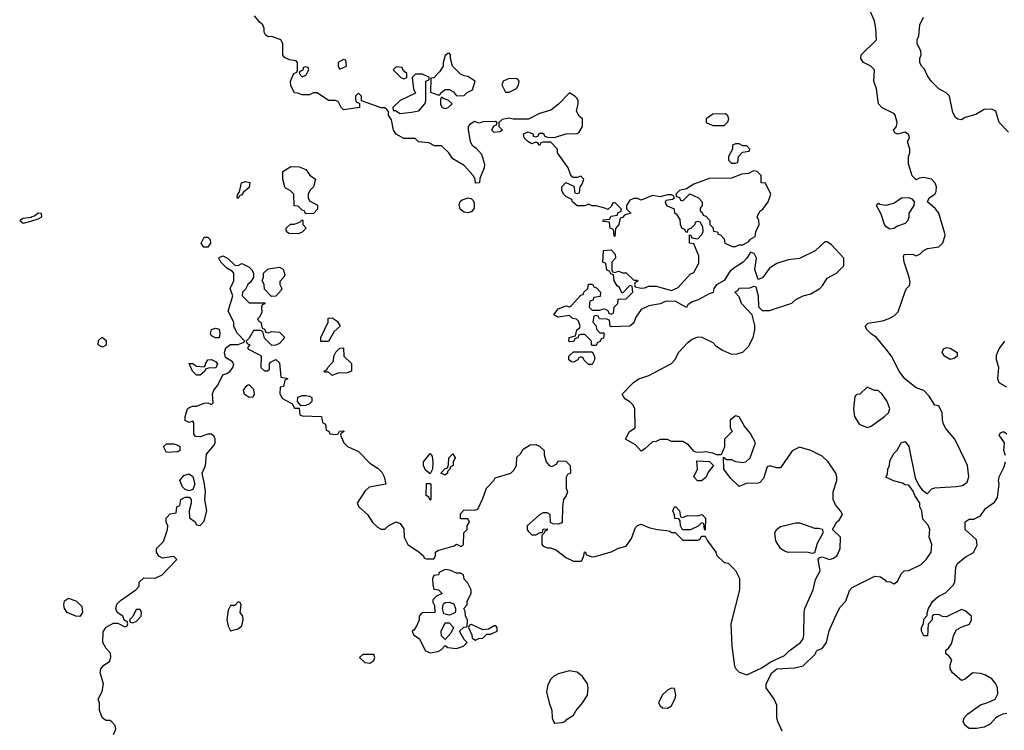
# Model space of a CAD drawing. Header units: inches. Extents: x 2380249 to 2585472, y 382747 to 546448.
# Tile 145 of 256: x 2438731 to 2443957, y 491044 to 494817. Entities that reach past the tile are written whole.
import ezdxf

# ---------------------------------------------------------------- set-up
doc = ezdxf.new("R2010")
doc.units = ezdxf.units.IN
doc.header["$MEASUREMENT"] = 0
doc.layers.add('C4439', color=7, linetype='Continuous')
doc.layers.add('C4449', color=7, linetype='Continuous')

msp = doc.modelspace()

# ---------------------------------------------------------------- linework, layer by layer
at = {"layer": 'C4439', "color": 4, "elevation": 72}
for points in [[(2440000, 494809.3), (2439977.5, 494837.5)], [(2439230, 491022), (2439242, 491050), (2439238, 491070), (2439218, 491090), (2439210, 491095.3), (2439190, 491095.3), (2439170, 491108), (2439155.3, 491150), (2439155.3, 491190), (2439148, 491210), (2439169.1, 491250.9), (2439175.3, 491290), (2439158, 491350), (2439162, 491370), (2439178, 491390), (2439208, 491410), (2439215.3, 491430), (2439214, 491454), (2439190, 491478), (2439173.2, 491510), (2439174, 491566), (2439190, 491591.3), (2439230, 491612), (2439252, 491612), (2439290, 491594), (2439302, 491598), (2439306, 491610), (2439302, 491622), (2439287.3, 491627.3), (2439278, 491650), (2439248, 491670), (2439242, 491690), (2439247.2, 491712.8), (2439267.2, 491732.8), (2439348, 491790), (2439366, 491810), (2439366, 491830), (2439390, 491854), (2439450, 491852), (2439488, 491870), (2439566, 491950), (2439550, 491966), (2439490, 491958), (2439469.1, 491969.1), (2439458, 491990), (2439458, 492010), (2439494, 492046), (2439515.3, 492110), (2439518, 492130), (2439508.9, 492148.9), (2439508.7, 492170), (2439530, 492194), (2439562, 492198), (2439566, 492230), (2439582, 492238), (2439586, 492270), (2439610, 492282), (2439630, 492282), (2439642, 492270), (2439642, 492250), (2439631.3, 492210), (2439632.7, 492172.7), (2439662, 492150), (2439670, 492134), (2439690, 492132), (2439710, 492154), (2439724, 492210), (2439714, 492270), (2439717.2, 492310), (2439712.7, 492350), (2439699, 492410), (2439717.2, 492450), (2439722, 492510), (2439763.1, 492556.9), (2439768.7, 492570), (2439768.7, 492590), (2439763.1, 492603.1), (2439750, 492615.3), (2439730, 492615.3), (2439690, 492602), (2439664, 492604), (2439655.3, 492615.3), (2439656.4, 492676.4), (2439650, 492686), (2439630, 492678), (2439610, 492688), (2439609, 492710), (2439622, 492750), (2439630, 492758), (2439650, 492764.7), (2439670, 492764.7), (2439710, 492781), (2439730, 492782), (2439750, 492774), (2439758, 492782), (2439755.3, 492830), (2439762, 492850), (2439783.1, 492876.9), (2439808.7, 492931.3), (2439830, 492938), (2439848, 492950), (2439862, 492970), (2439868, 492990), (2439860.4, 493000.4), (2439824, 493024), (2439819, 493050), (2439824.7, 493075.3), (2439850, 493092), (2439890, 493092), (2439918, 493102), (2439926, 493110), (2439888, 493150), (2439868.4, 493188.4), (2439868, 493210), (2439838, 493270), (2439862, 493350), (2439849, 493390), (2439868.7, 493430), (2439868, 493470), (2439860.4, 493480.4), (2439830, 493498), (2439798, 493530), (2439788, 493550), (2439790, 493554), (2439810, 493562), (2439834, 493550), (2439872.7, 493512.7), (2439890, 493512), (2439910, 493522), (2439950, 493502), (2439962, 493490), (2439972, 493470), (2439971.6, 493448.4), (2439956.9, 493423.1), (2439942, 493410), (2439930, 493386), (2439914, 493370), (2439912, 493350), (2439950, 493314), (2440000, 493313.2)], [(2440000, 493234), (2439994, 493230), (2439998, 493218), (2440000, 493216.9)], [(2440000, 493167.3), (2439972.7, 493167.3), (2439950, 493126), (2439934, 493110), (2439938, 493098), (2439952, 493090), (2439942, 493078), (2439942, 493070), (2440000, 493039.4)]]:
    msp.add_lwpolyline(points, dxfattribs=at)
at = {"layer": 'C4439', "color": 4}
for points, elevation in [([(2439890, 493868), (2439886, 493870), (2439887.3, 493887.3), (2439898, 493902), (2439908.7, 493950), (2439930, 493958), (2439952.7, 493952.7), (2439950, 493926), (2439919.6, 493900.4), (2439910, 493886), (2439898, 493882)], 72), ([(2438830, 493788.7), (2438810, 493774), (2438794, 493770), (2438794, 493766), (2438750, 493761.2), (2438731.3, 493750), (2438750, 493736), (2438790, 493747.3), (2438830, 493758.8), (2438848.7, 493770), (2438847.3, 493787.3)], 76), ([(2439730, 493608.7), (2439709.1, 493609.1), (2439695.3, 493630), (2439710, 493662), (2439730, 493662), (2439742, 493650), (2439744.7, 493630)], 72), ([(2439770, 493128), (2439750, 493138), (2439744, 493150), (2439750, 493172), (2439770, 493178), (2439790, 493174), (2439794, 493150), (2439790, 493128)], 72), ([(2439170, 493078), (2439148, 493090), (2439150, 493114), (2439168.4, 493131.6), (2439190, 493114), (2439190, 493088)], 72), ([(2439690, 492928.7), (2439669.3, 492929.3), (2439648, 492950), (2439630, 492992), (2439650, 492992), (2439670, 492978), (2439710, 492974), (2439718, 492982), (2439718, 492990), (2439730, 493011.3), (2439750, 493012), (2439770, 493002), (2439782, 492990), (2439771.6, 492968.4), (2439732.7, 492967.3), (2439718, 492962), (2439714, 492950)], 72), ([(2439950, 492878), (2439943.6, 492876.4), (2439930, 492868), (2439918, 492850), (2439922, 492830), (2439950, 492812), (2439970, 492814), (2439978, 492830), (2439974, 492854)], 72), ([(2439510, 492518), (2439495.3, 492550), (2439510, 492564.7), (2439550, 492564.7), (2439570, 492558), (2439582, 492550), (2439582, 492530), (2439570, 492522)], 72), ([(2439630, 492315.3), (2439610, 492322), (2439596, 492336), (2439582, 492370), (2439602.7, 492397.3), (2439630, 492406), (2439650.8, 492390.8), (2439660.7, 492350), (2439650, 492322)], 72), ([(2439050, 491649), (2439030, 491649.2), (2438984, 491670), (2438969.2, 491690), (2438965.2, 491710), (2438970, 491732), (2438990, 491744.7), (2439032, 491730), (2439062, 491702), (2439064.7, 491670)], 72), ([(2439370, 491686), (2439350, 491686), (2439332, 491648), (2439314, 491630), (2439318, 491618), (2439330, 491614), (2439350, 491622), (2439375.3, 491650), (2439378, 491670)], 72), ([(2439890, 491726), (2439872.7, 491707.3), (2439850, 491706), (2439838, 491682), (2439830.7, 491630), (2439837.3, 491597.3), (2439850, 491572), (2439890, 491582.8), (2439910, 491598), (2439917.2, 491630), (2439915.3, 491650), (2439902, 491670), (2439906, 491710), (2439902, 491722)], 72)]:
    msp.add_lwpolyline(points, close=True, dxfattribs=dict(at, elevation=elevation))
at = {"layer": 'C4449', "color": 4}
for points, elevation in [([(2442778.9, 491038.9), (2442754.5, 491090), (2442749.6, 491110), (2442750, 491178), (2442736, 491210), (2442692.7, 491270), (2442692.3, 491290), (2442723.5, 491350), (2442749.6, 491370), (2442843.7, 491376.3), (2442890, 491386.8), (2442955.3, 491450), (2442958, 491462), (2442966, 491470), (2442990, 491478.8), (2443013.6, 491510), (2443027.6, 491572.4), (2443058, 491642), (2443084.7, 491695.3), (2443115.3, 491730), (2443134.6, 491785.4), (2443150, 491802), (2443270, 491862), (2443299.6, 491859.6), (2443323.6, 491843.6), (2443330, 491834), (2443351.6, 491831.6), (2443370, 491822), (2443390, 491834), (2443410, 491874), (2443426, 491890), (2443450, 491892), (2443515.5, 491924.5), (2443542, 491950), (2443568.7, 491990), (2443572, 492030), (2443558.4, 492070), (2443561.2, 492110), (2443552.5, 492132.5), (2443524.1, 492164.1), (2443519, 492210), (2443509.2, 492230), (2443508.7, 492250), (2443482, 492290), (2443473.2, 492313.2), (2443450, 492346), (2443430, 492348), (2443416.4, 492356.4), (2443368.9, 492368.9), (2443328.4, 492388.4), (2443336.4, 492403.6), (2443338, 492430), (2443348, 492450), (2443350, 492474), (2443370, 492514), (2443388.4, 492531.6), (2443409.3, 492570.7), (2443430, 492578), (2443450.5, 492550.5), (2443484, 492384), (2443504, 492344), (2443521, 492321), (2443543.6, 492303.6), (2443550, 492302), (2443573.2, 492326.8), (2443589.1, 492330.9), (2443702, 492338), (2443735.5, 492344.5), (2443759.3, 492360.7), (2443769.2, 492390), (2443761.2, 492450), (2443753.2, 492470), (2443694, 492590), (2443646.3, 492646.3), (2443634, 492670), (2443628.4, 492691.6), (2443628, 492730), (2443610, 492766), (2443588, 492770), (2443558, 492818), (2443530, 492848.7), (2443490, 492862), (2443429, 492910), (2443399, 492950), (2443359, 493030), (2443329, 493070), (2443279, 493130), (2443249.5, 493149.5), (2443228.7, 493170), (2443218, 493190), (2443235.3, 493204.7), (2443310, 493218), (2443346, 493230), (2443374.6, 493245.4), (2443393.6, 493266.4), (2443430, 493374), (2443438, 493390), (2443454, 493406), (2443457.2, 493422.8), (2443452.7, 493450), (2443425.2, 493530), (2443422, 493558), (2443426, 493570), (2443471, 493571), (2443490, 493562), (2443508.4, 493571.6), (2443526, 493590), (2443550, 493602), (2443610, 493611.3), (2443630, 493632), (2443642.7, 493670), (2443642, 493682), (2443609.2, 493790), (2443592.1, 493812.1), (2443548.7, 493850), (2443558, 493870), (2443588.7, 493890), (2443595.5, 493904.5), (2443597.2, 493930), (2443590, 493948), (2443570, 493969), (2443530, 493979), (2443504.7, 493975.3), (2443490, 493966), (2443468.4, 493988.4), (2443448.4, 494051.6), (2443448.4, 494088.4), (2443455.3, 494110), (2443455.3, 494130), (2443444, 494170), (2443454, 494190), (2443450, 494206), (2443430, 494219), (2443390, 494209), (2443375.3, 494215.3), (2443369.2, 494230), (2443384, 494250), (2443388.7, 494270), (2443378, 494310), (2443370, 494318), (2443309, 494349), (2443289, 494369), (2443279, 494450), (2443264, 494490), (2443268, 494550), (2443248.9, 494568.9), (2443210, 494589), (2443195.3, 494610), (2443198, 494630), (2443278, 494710), (2443275.3, 494770), (2443268, 494810), (2443242, 494870)], 68), ([(2443978.9, 494218.9), (2443929.2, 494270), (2443911.6, 494331.6), (2443890, 494340.9), (2443850, 494339.3), (2443806, 494314), (2443750, 494298), (2443730, 494284), (2443710, 494288.7), (2443697.2, 494297.2), (2443683.1, 494323.1), (2443666, 494410), (2443648.4, 494428.4), (2443608.9, 494448.9), (2443570, 494488), (2443550, 494518), (2443534, 494554), (2443518, 494570), (2443508.7, 494590), (2443508.7, 494610), (2443515.3, 494630), (2443514, 494650), (2443494, 494690), (2443494, 494710), (2443504, 494730), (2443509.2, 494790), (2443528.7, 494830)], 64), ([(2440000, 493039.4), (2440012.7, 493032.7), (2440012, 492970), (2440030, 492952), (2440047.3, 492952.7), (2440058, 492962), (2440058, 492990), (2440062, 492998), (2440090, 493012), (2440110, 492994), (2440118, 492918), (2440150, 492914), (2440154, 492910), (2440138, 492902), (2440131.1, 492868.9), (2440114, 492866), (2440112, 492830), (2440125.4, 492805.4), (2440178, 492778), (2440190, 492754), (2440214, 492754), (2440218, 492718), (2440230, 492714), (2440334, 492710), (2440338, 492678), (2440354, 492670), (2440358, 492638), (2440372.7, 492632.7), (2440378, 492618), (2440410, 492614), (2440422, 492618), (2440428.4, 492631.6), (2440450, 492634), (2440454, 492630), (2440438, 492622), (2440434, 492610), (2440452, 492570), (2440471.1, 492551.1), (2440530, 492524.7), (2440590, 492462), (2440633.7, 492433.7), (2440653.7, 492413.7), (2440666, 492390), (2440674, 492350), (2440586, 492334), (2440565.4, 492314.6), (2440522, 492250), (2440532, 492230), (2440578, 492190), (2440605.4, 492145.4), (2440630, 492122), (2440650, 492112), (2440670, 492112), (2440690, 492132), (2440730, 492151.3), (2440750, 492142), (2440770, 492114), (2440772, 492070), (2440791.1, 492031.1), (2440852, 491990), (2440874, 491970), (2440878, 491958), (2440890, 491954), (2440930, 491954), (2440938, 491970), (2440938, 491990), (2440950, 491998), (2441036.4, 492023.6), (2441050, 492032), (2441070, 492022), (2441078, 492022), (2441086, 492030), (2441088.4, 492091.6), (2441106, 492110), (2441106, 492130), (2441118, 492150), (2441110, 492166), (2441070, 492166), (2441070, 492194), (2441090, 492214), (2441147.3, 492212.7), (2441162, 492218), (2441190, 492274), (2441208.7, 492330), (2441248, 492370), (2441255.3, 492384.7), (2441338, 492410), (2441354.6, 492425.4), (2441368, 492450), (2441370, 492494), (2441388.4, 492511.6), (2441403.1, 492536.9), (2441440.4, 492559.6), (2441470, 492562), (2441490, 492552), (2441514, 492530), (2441514, 492506), (2441524.7, 492470), (2441542, 492450), (2441555.3, 492444.7), (2441582, 492458), (2441590, 492474), (2441630, 492472), (2441652, 492450), (2441654, 492410), (2441638, 492402), (2441632, 492388), (2441631.3, 492330), (2441638, 492310), (2441632, 492290), (2441618, 492270), (2441611.3, 492230), (2441610, 492146), (2441590, 492138), (2441560.4, 492140.4), (2441548, 492148), (2441546, 492190), (2441530, 492198), (2441510, 492199), (2441490, 492188.7), (2441424.7, 492130), (2441424.7, 492110), (2441430, 492102), (2441450, 492082), (2441470, 492082), (2441494, 492094), (2441506, 492094), (2441510, 492112), (2441530, 492114), (2441530, 492106), (2441518, 492102), (2441514, 492090), (2441502, 492078), (2441502, 492030), (2441510, 492022), (2441532.7, 492012.7), (2441550, 492012), (2441579.8, 491999.8), (2441630, 491962), (2441670, 491942), (2441710, 491942), (2441714.6, 491945.4), (2441726, 491970), (2441728.4, 491991.6), (2441734, 491990), (2441738, 491978), (2441754, 491970), (2441770, 491964.7), (2441786, 491966), (2441870, 491991), (2441910, 492011), (2441950, 492022), (2441978, 492062), (2442000.2, 492119.8), (2442010, 492131.3), (2442030, 492138), (2442070, 492121), (2442114, 492110), (2442165.4, 492105.4), (2442182, 492102), (2442190, 492094), (2442210, 492094), (2442250, 492054), (2442330, 492054), (2442342, 492058), (2442350, 492074), (2442370, 492074), (2442382, 492050), (2442426, 491990), (2442430, 491974), (2442470, 491934), (2442491.1, 491931.1), (2442530, 491892), (2442551.3, 491850), (2442551, 491790), (2442506, 491610), (2442510.9, 491490.9), (2442525.4, 491385.4), (2442532, 491370), (2442550, 491352), (2442590, 491338), (2442670, 491376), (2442713.9, 491406.1), (2442790, 491442), (2442814.3, 491465.7), (2442876, 491510), (2442889, 491530), (2442893.2, 491550), (2442894, 491670), (2442899, 491690), (2442942, 491790), (2442954.6, 491845.4), (2442979, 491890), (2442968.4, 491951.6), (2442978, 491962), (2442990, 491964.7), (2443030, 491951.3), (2443050, 491958), (2443070, 491972), (2443085.2, 492010), (2443088, 492070), (2443046, 492110), (2443068, 492150), (2443080.4, 492159.6), (2443098, 492190), (2443088, 492210), (2443060.2, 492240.2), (2443049, 492270), (2443049.2, 492310), (2443068.7, 492370), (2443068.7, 492390), (2443062, 492410), (2443022, 492470), (2442990, 492499), (2442930, 492528.7), (2442870, 492548), (2442831.6, 492528.4), (2442770, 492438), (2442750, 492438), (2442710, 492448.7), (2442698, 492442), (2442679.1, 492380.9), (2442659.9, 492360.1), (2442650, 492356), (2442586.4, 492353.6), (2442550, 492338), (2442503.1, 492383.1), (2442468, 492430), (2442466, 492494), (2442482, 492482), (2442510, 492482), (2442530, 492471.3), (2442570, 492466), (2442586, 492470), (2442608, 492490), (2442637.2, 492570), (2442610, 492619), (2442578.6, 492658.6), (2442550, 492708.7), (2442530, 492713.2), (2442502, 492690), (2442502, 492650), (2442512, 492630), (2442472, 492590), (2442471.1, 492548.9), (2442454, 492506), (2442430, 492506), (2442410, 492515.3), (2442370, 492522), (2442350, 492518), (2442320.4, 492520.4), (2442310, 492526), (2442280.4, 492560.4), (2442250, 492578), (2442190, 492578), (2442170, 492588), (2442130, 492588), (2442110, 492578), (2442090, 492575.3), (2442050, 492538), (2442030, 492526), (2442000.4, 492560.4), (2441946, 492590), (2441968, 492630), (2441998, 492650), (2441995.3, 492750), (2441988, 492770), (2441970, 492788), (2441943.1, 492803.1), (2441928, 492828), (2441989.3, 492890.7), (2442018, 492910), (2442070, 492927.3), (2442190, 492991), (2442209, 493010), (2442230, 493052), (2442278, 493102), (2442300.2, 493119.8), (2442330, 493132), (2442351.6, 493131.6), (2442410, 493102), (2442425.4, 493085.4), (2442462, 493062), (2442510, 493041), (2442538, 493042), (2442570, 493051.3), (2442598.6, 493081.4), (2442624, 493130), (2442633.2, 493170), (2442633.2, 493193.2), (2442618, 493250), (2442562, 493310), (2442550, 493346), (2442526, 493370), (2442542, 493378), (2442550, 493390.4), (2442606.3, 493393.7), (2442630, 493402), (2442638, 493398), (2442651, 493350), (2442652.7, 493292.7), (2442672.7, 493272.7), (2442710, 493272), (2442828.9, 493311.1), (2442850, 493331.3), (2442890, 493351), (2442930, 493361), (2442978, 493390), (2442993.6, 493406.4), (2443016.4, 493443.6), (2443066, 493470), (2443106, 493510), (2443106, 493550), (2443040.4, 493620.4), (2443016.4, 493636.4), (2443003.6, 493636.4), (2442954, 493590), (2442870, 493548), (2442810, 493542), (2442750, 493522), (2442710, 493498), (2442674.4, 493445.6), (2442650, 493438), (2442632.3, 493490), (2442641.2, 493550), (2442630, 493575.3), (2442610, 493582), (2442591, 493550), (2442571, 493530), (2442522, 493498), (2442501.1, 493478.9), (2442470, 493432.7), (2442430, 493408.7), (2442416, 493390), (2442411.3, 493368.7), (2442390, 493362), (2442332, 493330), (2442300.7, 493319.3), (2442278, 493302), (2442270, 493289), (2442210, 493322), (2442159.6, 493320.4), (2442130, 493308.7), (2442070, 493298), (2442030, 493278), (2442002, 493238), (2441990, 493208), (2441968.9, 493188.9), (2441870, 493186), (2441866, 493190), (2441862, 493222), (2441847.3, 493227.3), (2441808, 493228), (2441802, 493242), (2441790, 493246), (2441778, 493242), (2441774, 493210), (2441791.6, 493191.6), (2441792.7, 493172.7), (2441810, 493154), (2441830, 493154), (2441834, 493150), (2441830, 493126), (2441818, 493122), (2441812, 493108), (2441798, 493102), (2441790, 493086), (2441770, 493086), (2441766, 493090), (2441766, 493110), (2441730, 493146), (2441710, 493146), (2441698, 493142), (2441692.7, 493127.3), (2441678, 493122), (2441672.7, 493107.3), (2441650, 493106), (2441646, 493110), (2441648, 493130), (2441682, 493138), (2441688, 493170), (2441702, 493178), (2441706, 493190), (2441696.4, 493216.4), (2441687.3, 493227.3), (2441666, 493230), (2441650, 493246), (2441590, 493238), (2441566, 493250), (2441590, 493282), (2441630, 493298), (2441650, 493292), (2441660.4, 493299.6), (2441710, 493354), (2441722, 493358), (2441726, 493370), (2441746, 493390), (2441750, 493412), (2441771.6, 493411.6), (2441778, 493398), (2441792.7, 493392.7), (2441814, 493370), (2441812.7, 493347.3), (2441778, 493342), (2441772.7, 493327.3), (2441758, 493322), (2441754, 493290), (2441770, 493274), (2441810, 493274), (2441830, 493282), (2441839.6, 493279.6), (2441852.7, 493272.7), (2441858, 493258), (2441870, 493254), (2441882, 493258), (2441886, 493290), (2441906, 493310), (2441907.3, 493332.7), (2441950, 493334), (2441986, 493370), (2441982, 493402), (2441970, 493406), (2441932.7, 493367.3), (2441927.3, 493367.3), (2441915.3, 493395.3), (2441903.1, 493403.1), (2441886, 493430), (2441882, 493462), (2441868, 493468), (2441862, 493482), (2441847.3, 493487.3), (2441842, 493522), (2441826, 493530), (2441828.9, 493591.1), (2441870, 493594), (2441891.6, 493571.6), (2441894, 493550), (2441874, 493530), (2441874, 493490), (2441878, 493478), (2441890, 493474), (2441910, 493482), (2441932.7, 493472.7), (2441950, 493472), (2441990, 493434), (2442010, 493434), (2442012, 493428), (2441998, 493422), (2441994, 493410), (2441998, 493398), (2442030, 493392), (2442047.3, 493392.7), (2442070, 493402), (2442110, 493402), (2442190, 493378), (2442225.6, 493394.4), (2442290, 493464.7), (2442310, 493474), (2442336.4, 493523.6), (2442336.4, 493563.6), (2442310, 493626), (2442286, 493630), (2442286, 493674), (2442292.7, 493672.7), (2442298, 493658), (2442330, 493654), (2442350, 493674), (2442358, 493690), (2442356.4, 493716.4), (2442342, 493742), (2442330, 493746), (2442318, 493742), (2442312.7, 493727.3), (2442292.7, 493707.3), (2442278, 493702), (2442274, 493686), (2442266, 493690), (2442262, 493702), (2442246, 493710), (2442238, 493730), (2442236.4, 493756.4), (2442220.4, 493780.4), (2442208, 493790), (2442206, 493810), (2442170, 493826), (2442160.4, 493840.4), (2442158, 493850), (2442162, 493858), (2442196.4, 493863.6), (2442206, 493870), (2442202, 493882), (2442190, 493886), (2442170, 493886), (2442130, 493875.3), (2442090, 493884), (2442030, 493858), (2442010, 493868), (2441990, 493868), (2441970, 493858), (2441952, 493830), (2441952.7, 493812.7), (2441974, 493790), (2441942, 493778), (2441930, 493766), (2441918, 493762), (2441912, 493730), (2441892.7, 493707.3), (2441890, 493666), (2441886, 493670), (2441882, 493702), (2441866, 493710), (2441862, 493742), (2441830, 493746), (2441826, 493750), (2441830, 493754), (2441862, 493758), (2441870, 493774), (2441902, 493778), (2441907.3, 493792.7), (2441922, 493798), (2441926, 493810), (2441890, 493846), (2441878, 493842), (2441872.7, 493827.3), (2441852, 493808), (2441836.4, 493816.4), (2441790, 493828), (2441770, 493828), (2441750, 493838), (2441730, 493828.7), (2441690, 493828.7), (2441666, 493850), (2441662, 493862), (2441630, 493878), (2441618, 493890), (2441608.7, 493910), (2441608.7, 493930), (2441630, 493952), (2441672.7, 493932.7), (2441678, 493898), (2441690, 493894), (2441702, 493898), (2441706, 493930), (2441716.4, 493943.6), (2441726, 493970), (2441710, 493986), (2441690, 493978), (2441670, 493978), (2441663.1, 493983.1), (2441654.6, 493994.6), (2441642, 494030), (2441586, 494110), (2441586, 494130), (2441550, 494166), (2441510, 494166), (2441498, 494162), (2441490, 494148), (2441482, 494162), (2441470, 494166), (2441450, 494158), (2441428, 494170), (2441408, 494190), (2441406, 494210), (2441430, 494222), (2441454, 494210), (2441458, 494198), (2441470, 494194), (2441482, 494198), (2441490, 494214), (2441510, 494214), (2441518, 494198), (2441532.7, 494192.7), (2441570, 494191.3), (2441630, 494211.3), (2441690, 494212), (2441700.4, 494219.6), (2441718, 494250), (2441718, 494290), (2441703.1, 494303.1), (2441686, 494330), (2441695.3, 494370), (2441694.6, 494385.4), (2441690, 494398), (2441678, 494410), (2441650, 494428), (2441591.1, 494368.9), (2441550, 494335.3), (2441490, 494318), (2441431.1, 494288.9), (2441350, 494288), (2441330, 494294), (2441292.7, 494287.3), (2441274, 494270), (2441274, 494250), (2441294, 494230), (2441279.6, 494220.4), (2441250, 494218), (2441238, 494230), (2441247.3, 494252.7), (2441262, 494258), (2441266, 494270), (2441256.4, 494276.4), (2441190, 494274), (2441170, 494268), (2441144.7, 494275.3), (2441119.6, 494260.4), (2441112, 494250), (2441111.3, 494230), (2441122, 494170), (2441132, 494150), (2441154.8, 494134.8), (2441182.5, 494102.5), (2441198.8, 494050), (2441196, 494030), (2441172.7, 493972.7), (2441172, 493950), (2441150, 493948), (2441148.7, 493970), (2441138, 493990), (2441090, 494042), (2441030, 494078), (2441009.1, 494109.1), (2440970, 494146), (2440932.7, 494147.3), (2440902, 494162), (2440848.7, 494168.7), (2440830, 494186), (2440770, 494186), (2440730, 494208), (2440715.3, 494230), (2440704.7, 494284.7), (2440689.3, 494309.3), (2440688.7, 494328.7), (2440680.4, 494340.4), (2440670, 494348), (2440650, 494348.7), (2440546, 494386), (2440546, 494410), (2440530, 494426), (2440514, 494410), (2440514, 494390), (2440518, 494378), (2440534, 494374), (2440534, 494350), (2440450, 494338), (2440438, 494350), (2440422, 494382), (2440407.3, 494387.3), (2440370, 494388), (2440310, 494428), (2440290, 494428), (2440270, 494418), (2440230, 494418), (2440207.3, 494427.3), (2440190, 494428), (2440170, 494466), (2440168, 494490), (2440186, 494530), (2440202, 494538), (2440206, 494550), (2440206, 494590), (2440198, 494598), (2440163.1, 494603.1), (2440136.4, 494616.4), (2440128, 494628), (2440128.7, 494690), (2440118, 494710), (2440070, 494728), (2440050, 494726), (2440036.4, 494736.4), (2440028.7, 494750), (2440029, 494770), (2440022, 494790), (2440004.1, 494804.1), (2440000, 494809.3)], 72), ([(2440000, 493313.2), (2440032.7, 493312.7), (2440032.7, 493307.3), (2440018, 493302), (2440014, 493290), (2440016.9, 493263.1), (2440003.6, 493236.4), (2440000, 493234)], 72), ([(2440000, 493216.9), (2440012, 493210), (2440018, 493178), (2440030, 493174), (2440038, 493158), (2440050, 493154), (2440070, 493162), (2440110, 493158), (2440138, 493130), (2440110, 493098), (2440090, 493088), (2440070, 493086), (2440030, 493126), (2440022, 493162), (2440007.3, 493167.3), (2440000, 493167.3)], 72), ([(2443970, 492866), (2443929.3, 492889.3), (2443922, 492910), (2443928.7, 492970), (2443915.3, 493010), (2443916.4, 493036.4), (2443929, 493070), (2443959, 493110)], 64), ([(2443963.1, 492503.1), (2443954, 492530), (2443958, 492570), (2443929, 492610), (2443936.4, 492623.6), (2443952, 492630), (2443970, 492618)], 64), ([(2443970, 491132.7), (2443950, 491129.5), (2443922.8, 491117.2), (2443910, 491109.2), (2443882.5, 491077.5), (2443850, 491061.2), (2443810, 491054), (2443770, 491054), (2443749.3, 491069.3), (2443742, 491082), (2443739, 491090), (2443744, 491110), (2443762, 491130), (2443830, 491178.8), (2443870, 491191.3), (2443908, 491210), (2443923.1, 491236.9), (2443921.2, 491270), (2443911.6, 491291.6), (2443890, 491317.2), (2443856.6, 491336.6), (2443830, 491346), (2443790, 491349), (2443750, 491315.3), (2443730, 491308.7), (2443682, 491350), (2443669, 491370), (2443669, 491391), (2443678, 491418), (2443660.4, 491440.4), (2443646, 491450), (2443646, 491470), (2443660.4, 491479.6), (2443676.5, 491503.5), (2443688.9, 491551.1), (2443703.1, 491576.9), (2443728.4, 491591.6), (2443772.9, 491607.1), (2443782, 491630), (2443782, 491650), (2443750, 491678), (2443730, 491686), (2443650, 491646), (2443628.4, 491648.4), (2443610, 491658), (2443583.6, 491656.4), (2443574, 491650), (2443574, 491630), (2443552.7, 491607.3), (2443550, 491546), (2443530, 491546), (2443518, 491570), (2443518, 491590), (2443528, 491610), (2443530, 491634), (2443547.3, 491652.7), (2443547.3, 491667.3), (2443555.3, 491690), (2443577.2, 491730), (2443605.4, 491754.6), (2443645.6, 491774.4), (2443685.6, 491814.4), (2443695.3, 491830), (2443699.5, 491910), (2443709.3, 491930), (2443750, 491962.8), (2443792.9, 491987.1), (2443812.5, 492027.5), (2443810, 492055.3), (2443748.7, 492110), (2443749.1, 492150.9), (2443770, 492164.7), (2443794.6, 492165.4), (2443830, 492182), (2443858, 492222), (2443905.2, 492254.8), (2443920.2, 492279.8), (2443929.2, 492350), (2443926, 492370), (2443929.2, 492390), (2443956.5, 492443.5), (2443964, 492470)], 64)]:
    msp.add_lwpolyline(points, dxfattribs=dict(at, elevation=elevation))
for points, elevation in [([(2441010, 494638), (2441003.6, 494636.4), (2440990, 494626), (2440978, 494590), (2440978, 494570), (2440959.8, 494540.2), (2440930, 494508), (2440914, 494506), (2440912, 494432), (2440950, 494418), (2440962, 494418), (2440968, 494430), (2440990, 494446), (2441010, 494446), (2441033.7, 494433.7), (2441050, 494412), (2441090, 494414), (2441106, 494430), (2441135.3, 494444.7), (2441148, 494490), (2441110, 494515.3), (2441090, 494518), (2441070, 494528), (2441028, 494570), (2441018, 494610), (2441018, 494630)], 72), ([(2440250, 494566), (2440238, 494562), (2440232.7, 494547.3), (2440218, 494542), (2440214, 494530), (2440230, 494514), (2440250, 494522), (2440266, 494550), (2440262, 494562)], 72), ([(2440450, 494606), (2440422, 494590), (2440422, 494570), (2440430, 494554), (2440450, 494562), (2440466, 494570), (2440462, 494602)], 72), ([(2440730, 494566), (2440714, 494550), (2440754, 494510), (2440770, 494502), (2440786, 494510), (2440786, 494530), (2440767.3, 494547.3), (2440762, 494562)], 72), ([(2440870, 494528), (2440832.7, 494527.3), (2440814, 494510), (2440822, 494450), (2440832.7, 494427.3), (2440750, 494388), (2440712, 494350), (2440714, 494334), (2440726, 494334), (2440750, 494318.8), (2440810, 494324.7), (2440850, 494332), (2440882, 494370), (2440886, 494386), (2440886, 494490), (2440902, 494498), (2440906, 494510)], 72), ([(2441330, 494504), (2441298, 494490), (2441291, 494470), (2441310, 494432), (2441330, 494432), (2441350, 494442), (2441368.4, 494451.6), (2441378, 494470), (2441382, 494490), (2441377.2, 494497.2), (2441370, 494502)], 72), ([(2440970, 494406), (2440964.7, 494395.3), (2440965.4, 494365.4), (2440974, 494350), (2440990, 494344.7), (2441006, 494350), (2441026, 494370), (2441006, 494390), (2440978, 494398)], 72), ([(2442476.4, 494316.4), (2442410, 494315.3), (2442374, 494290), (2442374, 494270), (2442410, 494254), (2442470, 494254), (2442490, 494274), (2442495.3, 494290), (2442490, 494306)], 72), ([(2442550, 494158), (2442530, 494158), (2442514, 494150), (2442514, 494130), (2442494, 494090), (2442494, 494070), (2442510, 494054), (2442530, 494054), (2442542, 494058), (2442546, 494090), (2442567.3, 494112.7), (2442602, 494118), (2442606, 494130), (2442590, 494146), (2442570, 494146)], 72), ([(2440250, 493786), (2440242, 493802), (2440230, 493806), (2440210, 493826), (2440188.9, 493828.9), (2440186, 493890), (2440166, 493910), (2440142, 493922), (2440138, 493930), (2440128, 493970), (2440128, 494010), (2440170, 494038), (2440215.3, 494035.3), (2440250, 494022), (2440271.6, 493991.6), (2440302, 493970), (2440291, 493929), (2440272, 493910), (2440262, 493890), (2440262, 493870), (2440270, 493854), (2440311.6, 493831.6), (2440312, 493810), (2440290, 493788)], 72), ([(2442625.4, 494014.6), (2442599.6, 494000.4), (2442563.6, 493996.4), (2442510, 493975.3), (2442390, 493974), (2442310, 493944), (2442270, 493918), (2442234, 493910), (2442214, 493890), (2442218, 493878), (2442232.7, 493872.7), (2442238, 493858), (2442250, 493854), (2442288, 493892), (2442334, 493870), (2442354, 493850), (2442354, 493830), (2442343.6, 493816.4), (2442342, 493802), (2442352.7, 493792.7), (2442358, 493778), (2442372.7, 493772.7), (2442394, 493750), (2442394, 493730), (2442410, 493714), (2442414, 493694), (2442434, 493690), (2442438, 493678), (2442450, 493674), (2442470, 493654), (2442474, 493630), (2442512.7, 493612.7), (2442530, 493612), (2442550, 493622), (2442570, 493622), (2442600.4, 493639.6), (2442610, 493652), (2442635.3, 493664.7), (2442638, 493690), (2442655.3, 493730), (2442654, 493750), (2442646, 493770), (2442660.2, 493799.8), (2442675.3, 493810), (2442704, 493850), (2442717.2, 493890), (2442690, 493948), (2442666, 493950), (2442666, 493990), (2442646, 494010)], 72), ([(2441110, 493791.8), (2441090, 493794.5), (2441069.3, 493810), (2441064.1, 493835.9), (2441069.3, 493850.7), (2441079.3, 493860.7), (2441111.3, 493871.3), (2441127.1, 493867.1), (2441137.3, 493857.3), (2441143.5, 493843.5), (2441144, 493816), (2441130, 493797.2)], 72), ([(2443350, 493704), (2443330, 493717.2), (2443320.9, 493730), (2443303.7, 493783.7), (2443278, 493830), (2443282, 493838), (2443290, 493842), (2443296.9, 493836.9), (2443330, 493831), (2443370, 493842), (2443411.6, 493871.6), (2443450, 493872), (2443465.4, 493865.4), (2443478, 493850), (2443476, 493830), (2443451, 493790), (2443450.9, 493769.1), (2443444.7, 493750), (2443430, 493735.3), (2443390, 493721.2), (2443370, 493708.7)], 68), ([(2440210, 493679), (2440161.2, 493681.2), (2440148, 493690), (2440146, 493710), (2440169.2, 493730.8), (2440188.7, 493731.3), (2440218, 493742), (2440230, 493754), (2440234, 493750), (2440234, 493730), (2440252, 493710), (2440230, 493688.7)], 72), ([(2440067.3, 493347.3), (2440030, 493386), (2440028, 493410), (2440018, 493430), (2440026, 493450), (2440026, 493470), (2440050, 493494), (2440110, 493502), (2440130, 493492), (2440138, 493462), (2440134, 493450), (2440112.7, 493427.3), (2440112, 493410), (2440122, 493390), (2440119.6, 493380.4), (2440090, 493348)], 72), ([(2440330, 493108), (2440328.7, 493130), (2440368, 493210), (2440368, 493232), (2440390, 493234), (2440416.9, 493216.9), (2440432, 493190), (2440399.6, 493160.4), (2440370, 493108.7)], 72), ([(2440390, 492928), (2440370, 492946), (2440350, 492946), (2440346, 492950), (2440362, 492958), (2440366, 492970), (2440396.4, 493003.6), (2440398, 493030), (2440408.9, 493051.1), (2440430, 493072), (2440450, 493074), (2440452, 493030), (2440491.6, 492991.6), (2440492, 492950), (2440470, 492942), (2440419.6, 492940.4)], 72), ([(2441750, 492986), (2441726, 493010), (2441722, 493022), (2441710, 493026), (2441698, 493022), (2441694, 493010), (2441670, 492998), (2441660.4, 493000.4), (2441646, 493010), (2441646, 493030), (2441670, 493054), (2441770, 493054), (2441782, 493030), (2441782, 493010), (2441770, 492986)], 72), ([(2443670, 493012.7), (2443639.3, 493030), (2443626.6, 493050), (2443634, 493070), (2443650, 493077.1), (2443670, 493073.4), (2443706, 493050), (2443706, 493030), (2443690, 493017.2)], 64), ([(2443230, 492866), (2443190, 492828), (2443172.7, 492827.3), (2443163.6, 492816.4), (2443156, 492750), (2443162.8, 492710), (2443186, 492670), (2443230, 492651.3), (2443250, 492658), (2443322, 492710), (2443342, 492730), (2443348.7, 492750), (2443335.3, 492790), (2443308.4, 492828.4), (2443287.3, 492847.3), (2443268.4, 492848.4)], 72), ([(2440226, 492766), (2440206, 492790), (2440207.3, 492812.7), (2440230, 492822), (2440250, 492822), (2440270, 492818), (2440282, 492810), (2440282, 492790), (2440270, 492778), (2440250, 492768)], 72), ([(2440910, 492406), (2440884.7, 492424.7), (2440875.3, 492450), (2440875.3, 492470), (2440910, 492514), (2440919.6, 492499.6), (2440924.7, 492470), (2440922, 492430)], 72), ([(2440990, 492398), (2440966, 492410), (2440990, 492434), (2441002, 492438), (2441007.3, 492452.7), (2441008.9, 492491.1), (2441030, 492512), (2441042, 492490), (2441032.7, 492467.3), (2441032, 492450), (2441018, 492442), (2441014, 492430), (2441002, 492418), (2441002, 492410)], 72), ([(2442350, 492369.2), (2442329.3, 492369.3), (2442309.3, 492389.3), (2442328, 492430), (2442326, 492474), (2442391.6, 492471.6), (2442414, 492450), (2442386, 492414), (2442373.7, 492386.3)], 72), ([(2440910, 492266), (2440902, 492282), (2440888, 492290), (2440890, 492354), (2440910, 492354), (2440914, 492350), (2440914, 492270)], 72), ([(2442250, 492174), (2442276.4, 492183.6), (2442330, 492182), (2442354, 492190), (2442372, 492170), (2442370, 492106), (2442366, 492110), (2442362, 492142), (2442350, 492146), (2442332, 492128), (2442291.6, 492108.4), (2442248.4, 492108.4), (2442238, 492130), (2442236.4, 492156.4), (2442230, 492166), (2442208.4, 492168.4), (2442207.3, 492187.3), (2442198, 492210), (2442206, 492230), (2442214, 492230), (2442234, 492210), (2442238, 492178)], 72), ([(2442950, 492118), (2442970, 492118), (2442991.6, 492111.6), (2442994, 492090), (2442964.5, 492035.5), (2442950, 491986), (2442936.9, 491983.1), (2442909.3, 491989.3), (2442810, 491988.7), (2442790, 491995.3), (2442769.4, 492009.4), (2442744, 492050), (2442739, 492090), (2442748.7, 492110), (2442770, 492126), (2442850, 492146), (2442870, 492146)], 72), ([(2440990, 491898), (2440958, 491882), (2440954, 491870), (2440930, 491866), (2440922, 491850), (2440923.6, 491816.4), (2440930, 491794), (2440954, 491790), (2440974, 491770), (2440943.6, 491756.4), (2440923.6, 491736.4), (2440923.6, 491723.6), (2440932.7, 491707.3), (2440934, 491670), (2440870, 491668), (2440859.6, 491660.4), (2440852, 491650), (2440852, 491630), (2440839.8, 491600.2), (2440823.6, 491576.4), (2440814, 491570), (2440822, 491550), (2440850.8, 491530.8), (2440885.4, 491465.4), (2440910, 491456), (2440950, 491462), (2440968.4, 491471.6), (2440990, 491494), (2441003.6, 491483.6), (2441050, 491478), (2441086, 491490), (2441106, 491510), (2441090, 491526), (2441066, 491570), (2441088.4, 491591.6), (2441106, 491594), (2441108, 491630), (2441098, 491650), (2441096.4, 491676.4), (2441088, 491690), (2441106, 491710), (2441106, 491730), (2441128, 491770), (2441128, 491790), (2441110, 491826), (2441090, 491846), (2441086, 491870), (2441070, 491878), (2441050, 491878), (2441014.6, 491894.6)], 72), ([(2441010, 491655.3), (2440982, 491662), (2440975.3, 491690), (2440978, 491710), (2440983.1, 491716.9), (2440990, 491722), (2441010, 491724.7), (2441034.8, 491714.8), (2441044.7, 491690), (2441043.6, 491676.4), (2441042, 491670), (2441030, 491662)], 72), ([(2440990, 491526), (2440970, 491546), (2440968.7, 491570), (2440990, 491614), (2441010, 491614), (2441034, 491590), (2441019.8, 491560.2)], 72), ([(2441130, 491606), (2441118, 491602), (2441114, 491590), (2441131.6, 491551.6), (2441132.7, 491532.7), (2441150, 491522), (2441168.4, 491531.6), (2441190, 491534), (2441210, 491554), (2441230, 491554), (2441266, 491570), (2441266, 491590), (2441258, 491598), (2441250, 491598), (2441219.6, 491580.4), (2441190, 491578)], 72), ([(2440552.7, 491447.3), (2440534, 491430), (2440563.5, 491403.5), (2440590, 491401), (2440610, 491414), (2440615.3, 491430), (2440610, 491446)], 72), ([(2441650, 491359.3), (2441590, 491344), (2441564.7, 491330), (2441550, 491315.3), (2441534.4, 491285.6), (2441527.5, 491247.5), (2441541, 491190), (2441556, 491150), (2441558, 491110), (2441564.7, 491090), (2441570, 491082), (2441610, 491084.7), (2441626, 491090), (2441636.4, 491103.6), (2441670, 491124.7), (2441684, 491150), (2441719, 491190), (2441745.2, 491230), (2441749.2, 491270), (2441744, 491290), (2441719, 491330), (2441690, 491352.7)], 72), ([(2442190, 491268), (2442170, 491258), (2442142, 491230), (2442122, 491190), (2442130, 491174), (2442143.6, 491163.6), (2442170, 491162), (2442190, 491174), (2442210, 491214), (2442214, 491230), (2442206, 491266)], 72)]:
    msp.add_lwpolyline(points, close=True, dxfattribs=dict(at, elevation=elevation))

doc.saveas('drawing.dxf')
